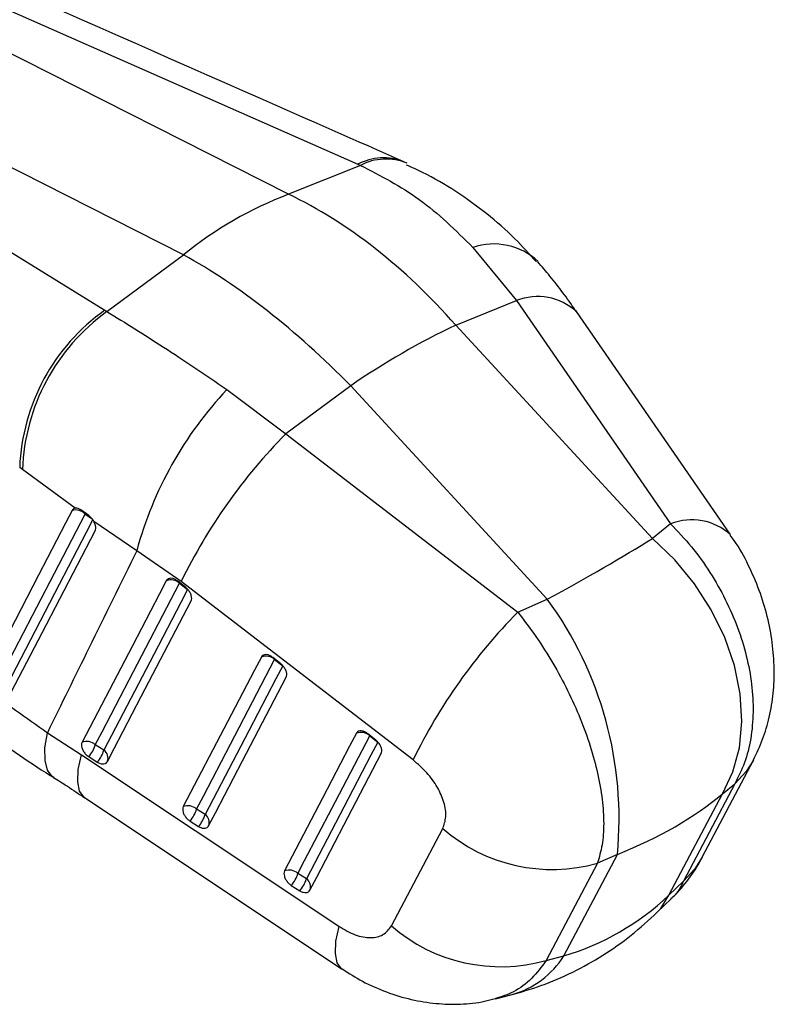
# Model space of a CAD drawing. Extents: x 48 to 403, y 78 to 251.
# Tile 20 of 21: x 368 to 403, y 153 to 198. Entities that reach past the tile are written whole.
import ezdxf

# ---------------------------------------------------------------- set-up
doc = ezdxf.new("R2010")
doc.units = 0
doc.layers.get('0').update_dxf_attribs({"linetype": 'CONTINUOUS'})

msp = doc.modelspace()

# ---------------------------------------------------------------- linework, layer by layer
at = {"color": 7, "linetype": 'CONTINUOUS'}
for p, q in [((380.3433, 190.2618), (349.1671, 206.043)), ((350.2922, 206.3149), (383.547, 191.6544)), ((375.4888, 187.4593), (344.3126, 203.2405)), ((343.5247, 202.4081), (371.8398, 184.896)), ((383.6675, 191.601), (380.3433, 190.2618)), ((383.547, 191.6544), (383.6675, 191.601)), ((385.8253, 191.7012), (385.6807, 191.7657)), ((388.88, 187.8008), (390.8953, 185.3409)), ((371.943, 184.8326), (375.4888, 187.4593)), ((388.0808, 184.207), (390.8953, 185.3409)), ((390.8953, 185.3409), (398.0279, 175.0132)), ((371.8398, 184.896), (371.943, 184.8326)), ((397.1807, 174.3358), (388.0808, 184.207)), ((383.2202, 181.401), (380.218, 179.177)), ((392.3202, 171.5299), (383.2202, 181.401)), ((377.4941, 181.2279), (380.218, 179.177)), ((380.218, 179.177), (390.9496, 170.927)), ((368.0336, 177.5235), (367.9028, 177.6217)), ((370.469, 175.7397), (368.0336, 177.5235)), ((371.0982, 175.3975), (370.731, 175.6573)), ((373.3196, 173.7672), (371.3367, 175.1244)), ((398.0279, 175.0132), (397.1807, 174.3358)), ((375.3739, 172.3412), (373.3196, 173.7672)), ((375.592, 172.0612), (375.2212, 172.3588)), ((375.3041, 172.2716), (375.6749, 171.974)), ((386.1045, 164.0907), (375.3739, 172.3412)), ((390.9496, 170.927), (392.3202, 171.5299)), ((379.9904, 168.5314), (379.6197, 168.829)), ((379.7026, 168.7419), (380.0734, 168.4443)), ((369.184, 165.3513), (370.7583, 164.3293)), ((384.3888, 165.0016), (384.018, 165.2992)), ((384.101, 165.2121), (384.4717, 164.9145)), ((371.7978, 164.5445), (371.4026, 164.7955)), ((371.0985, 164.241), (371.4936, 163.99)), ((399.487, 159.5858), (401.8561, 164.0861)), ((400.992, 162.9812), (398.6229, 158.4808)), ((400.4224, 162.5257), (400.992, 162.9812)), ((370.9061, 162.3532), (382.8299, 154.4097)), ((397.9494, 157.8292), (400.4224, 162.5257)), ((376.4851, 161.5675), (376.0899, 161.8184)), ((375.7858, 161.264), (376.1809, 161.013)), ((385.1093, 156.4102), (387.4797, 160.9134)), ((393.0888, 155.0233), (395.5618, 159.7198)), ((395.5618, 159.7198), (394.6402, 159.3144)), ((394.6402, 159.3144), (392.2683, 154.8124)), ((381.1724, 158.5905), (380.7773, 158.8414)), ((380.4732, 158.287), (380.8683, 158.036)), ((398.6229, 158.4808), (397.9494, 157.8292)), ((397.4081, 157.0403), (398.0487, 157.66)), ((392.2683, 154.8124), (393.0888, 155.0233)), ((389.9157, 153.0367), (390.693, 153.2365))]:
    msp.add_line(p, q, dxfattribs=at)
at = {"color": 8, "linetype": 'CONTINUOUS'}
for p, q in [((370.9375, 175.465), (370.9422, 175.5182)), ((370.9375, 175.465), (371.2556, 175.2427)), ((375.3114, 172.2872), (375.3041, 172.2716)), ((379.7099, 168.7574), (379.7026, 168.7419)), ((384.1083, 165.2276), (384.101, 165.2121))]:
    msp.add_line(p, q, dxfattribs=at)
at = {"color": 7, "linetype": 'CONTINUOUS', "flags": 128}
for points in [[(400.7979, 174.5051), (400.7756, 174.5373), (393.6657, 184.8323)], [(370.3282, 175.638), (370.0184, 175.0418), (368.771, 172.6406), (366.331, 167.9424)], [(366.9398, 167.7654), (367.2515, 168.366), (368.4987, 170.7683), (370.9375, 175.465)], [(371.2924, 175.217), (370.9803, 174.6163), (369.7319, 172.2133), (367.2893, 167.5106)], [(367.3839, 166.9836), (367.6914, 167.5749), (368.9409, 169.9776), (371.3919, 174.6899)], [(400.4224, 162.5257), (400.9074, 163.5322), (401.211, 164.6566), (401.3258, 165.8716), (401.249, 167.1476), (400.9825, 168.4535), (400.5327, 169.7574), (399.9106, 171.0277), (399.1313, 172.2334), (398.2139, 173.3451), (397.1807, 174.3358)], [(374.6886, 172.3816), (374.375, 171.7805), (373.1202, 169.376), (370.7872, 164.9054)], [(371.4026, 164.7955), (371.7163, 165.3966), (372.9711, 167.801), (375.3041, 172.2716)], [(375.6749, 171.974), (375.3612, 171.3729), (374.1064, 168.9685), (371.7978, 164.5445)], [(371.9592, 164.0153), (372.2729, 164.6164), (373.5276, 167.0208), (375.8362, 171.4448)], [(379.0871, 168.8519), (378.7735, 168.2508), (377.5189, 165.8464), (375.4745, 161.9283)], [(376.0899, 161.8184), (376.4036, 162.4195), (377.6582, 164.8238), (379.7026, 168.7419)], [(380.0734, 168.4443), (379.7597, 167.8432), (378.5052, 165.4389), (376.4851, 161.5675)], [(376.6465, 161.0382), (376.9601, 161.6393), (378.2147, 164.0436), (380.2347, 167.915)], [(383.4855, 165.322), (383.1719, 164.721), (381.9176, 162.3168), (380.1618, 158.9513)], [(380.7773, 158.8414), (381.0909, 159.4425), (382.3452, 161.8466), (384.101, 165.2121)], [(384.4717, 164.9145), (384.1582, 164.3135), (382.9039, 161.9093), (381.1724, 158.5905)], [(370.7583, 164.3293), (381.2817, 157.3177), (382.6821, 156.3846)], [(381.3339, 158.0612), (381.6474, 158.6622), (382.9016, 161.0664), (384.633, 164.3852)]]:
    msp.add_lwpolyline(points, dxfattribs=at)
at = {"color": 8, "linetype": 'CONTINUOUS', "flags": 128}
for points in [[(369.4781, 163.2799), (369.4124, 163.3249), (369.1889, 163.619), (369.0747, 164.064), (369.0731, 164.647), (369.184, 165.3513)], [(370.9054, 162.353), (370.8742, 162.3754), (370.6742, 162.6512), (370.5871, 163.0777), (370.6154, 163.6426), (370.7583, 164.3293)], [(401.8561, 164.0862), (401.5173, 163.5527), (400.992, 162.9812)], [(399.4863, 159.5845), (399.1481, 159.0522), (398.6229, 158.4808)], [(397.4085, 157.0407), (397.576, 157.2209), (397.9494, 157.8292)], [(382.8286, 154.41), (382.7983, 154.4318), (382.5983, 154.7074), (382.5111, 155.1336), (382.5393, 155.6982), (382.6821, 156.3846)]]:
    msp.add_lwpolyline(points, dxfattribs=at)
at = {"color": 8, "linetype": 'CONTINUOUS'}
for centre, radius, start, end in [((384.7354, 189.3891), 2.5581, 68.2947, 117.68196), ((384.8562, 189.2988), 2.591, 67.82212, 117.30822), ((389.8477, 184.9719), 2.9898, 46.81982, 108.88484), ((391.8773, 182.8893), 2.6409, 47.39109, 111.82825), ((399.0099, 172.5649), 2.6379, 47.29185, 111.85686), ((389.5796, 157.229), 4.1448, 285.58223, 327.84933)]:
    msp.add_arc(centre, radius, start, end, dxfattribs=at)
at = {"color": 7, "linetype": 'CONTINUOUS'}
for centre, radius, start, end in [((386.5833, 173.8469), 17.5609, 110.81378, 129.18085), ((377.2529, 177.2637), 9.357, 125.34558, 177.80731), ((377.421, 177.2025), 9.3929, 125.67633, 178.04177), ((403.5913, 151.7263), 35.994, 115.52587, 124.46875), ((390.239, 169.1985), 17.5254, 136.6542, 164.88885), ((398.6884, 160.954), 25.9468, 135.38623, 153.96838), ((370.4842, 175.0282), 0.6295, 43.93982, 104.35037), ((374.9058, 171.8201), 0.6021, 48.58638, 111.14294), ((378.4459, 161.3717), 17.1955, 354.48715, 36.20991), ((409.4105, 152.7081), 25.9371, 135.37798, 153.96916), ((379.3043, 168.2904), 0.602, 48.58573, 111.14624), ((371.0044, 164.3439), 0.602, 48.59072, 111.14996), ((383.7027, 164.7605), 0.6021, 48.58658, 111.14749), ((370.0257, 165.1902), 1.4324, 318.49596, 344.0031), ((370.4208, 164.9392), 1.4324, 318.49739, 344.00341), ((371.5541, 164.1809), 0.4377, 337.7575, 56.16582), ((375.6917, 161.3669), 0.602, 48.59226, 111.15374), ((374.713, 162.2131), 1.4324, 318.49797, 344.00426), ((375.1081, 161.9622), 1.4324, 318.4983, 344.0044), ((376.2414, 161.2039), 0.4377, 337.75915, 56.16572), ((392.5395, 166.7395), 7.7166, 229.02686, 285.79731), ((380.3791, 158.3899), 0.602, 48.59538, 111.1605), ((379.4004, 159.2361), 1.4324, 318.50136, 344.0079), ((379.7955, 158.9851), 1.4324, 318.50174, 344.00695), ((380.9287, 158.2269), 0.4377, 337.75957, 56.16695), ((390.1676, 162.2372), 7.7163, 229.03984, 285.7979)]:
    msp.add_arc(centre, radius, start, end, dxfattribs=at)
for centre, major_axis, ratio, start_param, end_param in [((378.9245, 168.9509), (-9.5386, 21.9725), 0.6700087, 5.1591083, 5.6272958), ((378.9245, 168.9509), (-13.8923, 19.5119), 0.4723199, 5.0374956, 5.5056831), ((382.324, 169.0275), (18.8201, 8.7687), 0.1077443, 5.2213901, 5.5704559), ((382.324, 169.0275), (21.1831, -0.9685), 0.5356891, 5.4116686, 5.7607345), ((385.5885, 175.2272), (-9.1733, 19.5661), 0.7466164, 3.0306963, 3.3797621)]:
    msp.add_ellipse(centre, major_axis=major_axis, ratio=ratio, start_param=start_param, end_param=end_param, dxfattribs=at)
for points, knots in [([(385.6806, 191.7663), (383.471, 192.7399), (372.4643, 197.5896), (361.4636, 202.4417), (352.6713, 206.3197)], [0, 0, 0, 0, 0.2007569, 1, 1, 1, 1]), ([(383.6675, 191.601), (384.6018, 191.1212), (386.4999, 190.1465), (388.0785, 188.5907), (388.88, 187.8008)], [0, 0, 0, 0, 0.492278, 1, 1, 1, 1]), ([(391.8179, 187.1298), (391.4932, 187.493), (390.7778, 188.293), (389.5241, 189.3829), (388.0919, 190.4093), (386.8422, 191.1593), (386.0503, 191.5049), (385.7991, 191.6145)], [0, 0, 0, 0, 0.1915464, 0.4219419, 0.6550013, 0.8905713, 1, 1, 1, 1]), ([(393.6627, 184.8265), (393.6464, 184.8508), (393.2592, 185.4285), (392.6734, 186.2198), (392.0666, 186.9195), (391.8765, 187.1386)], [0, 0, 0, 0, 0.0292587, 0.6959221, 1, 1, 1, 1]), ([(371.943, 184.8326), (372.7973, 184.3066), (374.5326, 183.2379), (376.4968, 181.9048), (377.4941, 181.2279)], [0, 0, 0, 0, 0.492278, 1, 1, 1, 1]), ([(370.469, 175.7397), (370.4422, 175.7329), (370.3829, 175.7177), (370.3476, 175.6663), (370.3282, 175.638)], [0, 0, 0, 0, 0.4504788, 1, 1, 1, 1]), ([(370.731, 175.6573), (370.6912, 175.6814), (370.6086, 175.7314), (370.5201, 175.7454), (370.4766, 175.7406), (370.469, 175.7397)], [0, 0, 0, 0, 0.4349817, 0.9007537, 1, 1, 1, 1]), ([(371.3367, 175.1244), (371.3064, 175.1727), (371.2458, 175.2695), (371.156, 175.3553), (371.1061, 175.3918), (371.0982, 175.3975)], [0, 0, 0, 0, 0.457278, 0.9144558, 1, 1, 1, 1]), ([(371.3919, 174.6899), (371.4044, 174.7242), (371.4302, 174.7949), (371.4157, 174.9372), (371.3753, 175.0517), (371.3428, 175.1129), (371.3367, 175.1244)], [0, 0, 0, 0, 0.2976338, 0.6126129, 0.9272798, 1, 1, 1, 1]), ([(398.0279, 175.0132), (398.3564, 174.6665), (399.0136, 173.9732), (399.8621, 172.7854), (400.58, 171.5275), (401.1485, 170.2242), (401.5565, 168.9005), (401.8023, 167.578), (401.8712, 166.2857), (401.7598, 165.0621), (401.4798, 163.9353), (401.1546, 163.2992), (400.992, 162.9812)], [0, 0, 0, 0, 0.1014343, 0.202865, 0.3022118, 0.4015562, 0.5000795, 0.5986014, 0.6992984, 0.7999953, 0.8999969, 1, 1, 1, 1]), ([(401.8562, 164.0895), (402.0075, 164.4049), (402.3127, 165.0413), (402.613, 166.0806), (402.795, 167.1749), (402.8414, 168.333), (402.7505, 169.5232), (402.5162, 170.7396), (402.1472, 171.9471), (401.6291, 173.126), (401.1729, 173.9864), (400.8481, 174.4136), (400.7848, 174.4968)], [0, 0, 0, 0, 0.0962167, 0.1941317, 0.2976466, 0.4012859, 0.5121805, 0.6227851, 0.7366365, 0.8521149, 0.9712099, 1, 1, 1, 1]), ([(373.3196, 173.7672), (372.5809, 172.2659), (371.201, 169.4617), (369.8239, 166.6552), (369.184, 165.3513)], [0, 0, 0, 0, 0.5353793, 1, 1, 1, 1]), ([(375.2212, 172.3588), (375.1837, 172.3857), (375.101, 172.4452), (374.966, 172.4935), (374.8373, 172.4977), (374.7405, 172.4576), (374.7044, 172.4047), (374.6886, 172.3816)], [0, 0, 0, 0, 0.1801829, 0.3974935, 0.6148164, 0.8321269, 1, 1, 1, 1]), ([(375.8362, 171.4448), (375.8365, 171.4453), (375.8535, 171.4784), (375.8726, 171.557), (375.8529, 171.6973), (375.7874, 171.8447), (375.6946, 171.9711), (375.6219, 172.0349), (375.592, 172.0612)], [0, 0, 0, 0, 0.0030805, 0.2151713, 0.4272634, 0.6393562, 0.8514512, 1, 1, 1, 1]), ([(390.9496, 170.927), (391.2362, 170.5561), (391.8094, 169.8144), (392.5858, 168.585), (393.2742, 167.3099), (393.8573, 166.0151), (394.3241, 164.7253), (394.6704, 163.4608), (394.8818, 162.2509), (394.9511, 161.1315), (394.8834, 160.1273), (394.7213, 159.5854), (394.6402, 159.3144)], [0, 0, 0, 0, 0.1014343, 0.202865, 0.3022118, 0.4015562, 0.5000795, 0.5986014, 0.6992984, 0.7999953, 0.8999969, 1, 1, 1, 1]), ([(363.7793, 169.5711), (364.5913, 168.8587), (366.2338, 167.4178), (368.1933, 166.0453), (369.184, 165.3513)], [0, 0, 0, 0, 0.4943857, 1, 1, 1, 1]), ([(379.6197, 168.829), (379.5822, 168.856), (379.4994, 168.9154), (379.3644, 168.9638), (379.2357, 168.9679), (379.1389, 168.9278), (379.1028, 168.8749), (379.0871, 168.8519)], [0, 0, 0, 0, 0.1801946, 0.3975036, 0.6148255, 0.8321369, 1, 1, 1, 1]), ([(380.2347, 167.915), (380.2474, 167.9512), (380.273, 168.0237), (380.2514, 168.1659), (380.1872, 168.3127), (380.0942, 168.4402), (380.021, 168.5046), (379.9904, 168.5314)], [0, 0, 0, 0, 0.2120955, 0.4241924, 0.6362857, 0.8483829, 1, 1, 1, 1]), ([(364.7259, 166.6583), (365.1849, 166.2951), (366.1246, 165.5516), (367.6743, 164.4546), (368.8036, 163.6871), (369.4261, 163.3083), (369.4776, 163.277)], [0, 0, 0, 0, 0.3160622, 0.6470725, 0.9707932, 1, 1, 1, 1]), ([(384.018, 165.2992), (383.9805, 165.3261), (383.8977, 165.3856), (383.7628, 165.4339), (383.6341, 165.4381), (383.5373, 165.398), (383.5012, 165.3451), (383.4855, 165.322)], [0, 0, 0, 0, 0.1802031, 0.3975185, 0.6148363, 0.8321449, 1, 1, 1, 1]), ([(384.633, 164.3852), (384.6453, 164.4193), (384.6706, 164.4895), (384.6519, 164.6284), (384.5899, 164.7752), (384.4968, 164.9059), (384.4215, 164.9726), (384.3888, 165.0016)], [0, 0, 0, 0, 0.201079, 0.4131657, 0.6252498, 0.8373372, 1, 1, 1, 1]), ([(370.7872, 164.9054), (370.7747, 164.8705), (370.7494, 164.7994), (370.7691, 164.6594), (370.8318, 164.512), (370.9341, 164.3727), (371.0308, 164.2856), (371.0874, 164.2483), (371.0985, 164.241)], [0, 0, 0, 0, 0.1858253, 0.3777953, 0.5697649, 0.7617315, 0.9537048, 1, 1, 1, 1]), ([(371.4936, 163.99), (371.5279, 163.9706), (371.6089, 163.9248), (371.7362, 163.8957), (371.856, 163.9114), (371.9268, 163.961), (371.9523, 164.0037), (371.9592, 164.0153)], [0, 0, 0, 0, 0.1794585, 0.4229261, 0.6663924, 0.9098592, 1, 1, 1, 1]), ([(387.4797, 160.9134), (387.5425, 161.0874), (387.668, 161.4355), (387.5667, 162.1196), (387.2571, 162.8296), (386.7596, 163.5274), (386.326, 163.9002), (386.1045, 164.0907)], [0, 0, 0, 0, 0.1973261, 0.3948325, 0.5898823, 0.7904977, 1, 1, 1, 1]), ([(369.4637, 163.2843), (369.6792, 163.15), (370.1614, 162.8494), (370.6385, 162.5216), (370.9025, 162.3402)], [0, 0, 0, 0, 0.4467209, 1, 1, 1, 1]), ([(375.4745, 161.9283), (375.462, 161.8934), (375.4366, 161.8224), (375.4564, 161.6824), (375.5191, 161.535), (375.6214, 161.3956), (375.7181, 161.3086), (375.7748, 161.2712), (375.7858, 161.264)], [0, 0, 0, 0, 0.1858181, 0.3777888, 0.5697597, 0.7617284, 0.953694, 1, 1, 1, 1]), ([(376.1809, 161.013), (376.2152, 160.9936), (376.2961, 160.9478), (376.4234, 160.9187), (376.5431, 160.9343), (376.614, 160.9839), (376.6396, 161.0266), (376.6465, 161.0382)], [0, 0, 0, 0, 0.1792044, 0.4226652, 0.6661234, 0.9095853, 1, 1, 1, 1]), ([(398.0387, 157.6718), (398.1126, 157.7371), (398.4498, 158.035), (398.9342, 158.6785), (399.3423, 159.2619), (399.4868, 159.5862), (399.488, 159.5888)], [0, 0, 0, 0, 0.1220612, 0.5570202, 0.9965024, 1, 1, 1, 1]), ([(380.1618, 158.9513), (380.1494, 158.9164), (380.124, 158.8455), (380.1437, 158.7056), (380.2064, 158.5582), (380.3086, 158.4189), (380.4054, 158.3317), (380.4621, 158.2943), (380.4732, 158.287)], [0, 0, 0, 0, 0.1855066, 0.3774775, 0.5694483, 0.7614182, 0.9533904, 1, 1, 1, 1]), ([(380.8683, 158.036), (380.8738, 158.0326), (380.9252, 158.0006), (381.0266, 157.9563), (381.1593, 157.942), (381.2707, 157.9745), (381.3129, 158.0324), (381.3339, 158.0612)], [0, 0, 0, 0, 0.0290827, 0.2726952, 0.5163004, 0.7598972, 1, 1, 1, 1]), ([(390.693, 153.2365), (391.1401, 153.365), (392.0991, 153.6405), (393.5086, 154.2501), (394.9067, 155.034), (396.2217, 155.9564), (397.0132, 156.6795), (397.4081, 157.0403)], [0, 0, 0, 0, 0.1794576, 0.3848956, 0.5898024, 0.7953191, 1, 1, 1, 1]), ([(382.6821, 156.3846), (382.9321, 156.2401), (383.4326, 155.9507), (384.1534, 155.8287), (384.7661, 155.9572), (384.993, 156.2567), (385.1093, 156.4102)], [0, 0, 0, 0, 0.2534158, 0.5073717, 0.7476452, 1, 1, 1, 1]), ([(382.8341, 154.4171), (383.1396, 154.2221), (383.7925, 153.8054), (384.8658, 153.3343), (386.0096, 152.986), (387.1587, 152.7977), (388.2996, 152.7757), (389.2238, 152.8607), (389.7483, 153.0099), (389.9113, 153.0562)], [0, 0, 0, 0, 0.14510425, 0.31019727, 0.47101055, 0.62743183, 0.78006264, 0.93163546, 1, 1, 1, 1])]:
    msp.add_open_spline(points, degree=3, knots=knots, dxfattribs=at)
at = {"color": 8, "linetype": 'CONTINUOUS'}
for points, knots in [([(398.6229, 158.4808), (398.4919, 158.2152), (398.3358, 157.8983), (398.0764, 157.7073), (398.0345, 157.6764)], [0, 0, 0, 0, 0.838554, 1, 1, 1, 1]), ([(392.2683, 154.8124), (392.0535, 154.5216), (391.6172, 153.931), (390.8124, 153.3372), (390.2005, 153.1364), (389.9146, 153.0426)], [0, 0, 0, 0, 0.34067886, 0.69191355, 1, 1, 1, 1])]:
    msp.add_open_spline(points, degree=3, knots=knots, dxfattribs=at)

doc.saveas('drawing.dxf')
